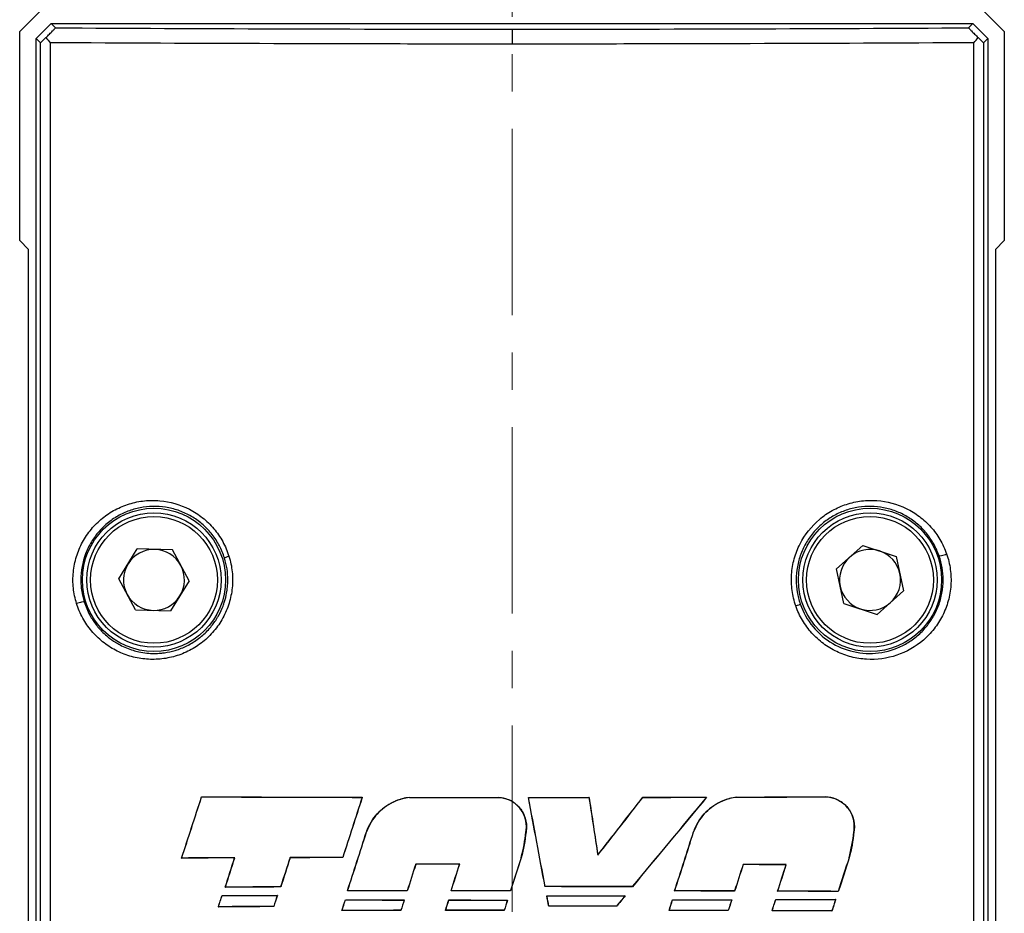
# Model space of a CAD drawing. Header units: inches. Extents: x 0 to 5766, y -2164 to 1330.
# Tile 170 of 210: x 4483 to 4516, y 131 to 160. Entities that reach past the tile are written whole.
import ezdxf

# ---------------------------------------------------------------- set-up
doc = ezdxf.new("R2010")
doc.units = ezdxf.units.IN
doc.header["$MEASUREMENT"] = 0
doc.linetypes.add('CENTER', pattern=[2, 1.25, -0.25, 0.25, -0.25])
for name, color, linetype, lineweight in [('AM_7', 4, 'CENTER', 15), ('可見 (ISO)', 7, 'Continuous', 25), ('窄部可見 (ISO)', 7, 'Continuous', 25)]:
    doc.layers.add(name, color=color, linetype=linetype, lineweight=lineweight)

msp = doc.modelspace()

# ---------------------------------------------------------------- linework, layer by layer
at = {"layer": 'AM_7', "ltscale": 5}
msp.add_line((4499.47, 196.823), (4499.47, 90.292), dxfattribs=at)
at = {"layer": '可見 (ISO)'}
for p, q in [((4482.97, 160.08), (4483.792, 160.902)), ((4515.148, 160.902), (4515.97, 160.08)), ((4482.97, 153.08), (4482.97, 160.08)), ((4483.52, 159.852), (4484.02, 160.352)), ((4484.02, 160.352), (4514.92, 160.352)), ((4484.02, 160.352), (4484.166, 160.206)), ((4514.774, 160.206), (4514.92, 160.352)), ((4514.92, 160.352), (4515.42, 159.852)), ((4515.97, 160.08), (4515.97, 153.08)), ((4483.52, 102.402), (4483.52, 159.852)), ((4483.665, 159.706), (4483.52, 159.852)), ((4515.42, 159.852), (4515.274, 159.706)), ((4515.42, 159.852), (4515.42, 102.402)), ((4483.27, 152.78), (4482.97, 153.08)), ((4515.97, 153.08), (4515.67, 152.78)), ((4483.27, 126.452), (4483.27, 152.78)), ((4515.67, 152.78), (4515.67, 126.452)), ((4511.97, 144.112), (4511.97, 144.113)), ((4486.29, 141.737), (4486.91, 142.742)), ((4488.09, 142.706), (4486.91, 142.742)), ((4488.65, 141.667), (4488.09, 142.706)), ((4511.227, 142.857), (4510.348, 142.069)), ((4511.227, 142.857), (4512.349, 142.49)), ((4512.349, 142.49), (4512.592, 141.334)), ((4484.77, 141.98), (4484.77, 141.98)), ((4510.59, 140.914), (4510.348, 142.069)), ((4486.849, 140.698), (4486.29, 141.737)), ((4488.65, 141.667), (4488.029, 140.662)), ((4511.712, 140.546), (4512.592, 141.334)), ((4510.59, 140.914), (4511.712, 140.546)), ((4486.849, 140.698), (4488.029, 140.662)), ((4511.97, 139.077), (4511.97, 139.077)), ((4489.066, 134.434), (4489.068, 134.43)), ((4494.453, 134.418), (4494.448, 134.414)), ((4496.029, 134.415), (4496.029, 134.412)), ((4499.019, 134.413), (4499.019, 134.41)), ((4500.019, 134.413), (4500.024, 134.41)), ((4502.051, 134.414), (4502.048, 134.411)), ((4503.857, 134.417), (4503.859, 134.413)), ((4505.994, 134.421), (4505.986, 134.418)), ((4506.994, 134.424), (4506.994, 134.42)), ((4509.985, 134.434), (4509.985, 134.431)), ((4494.592, 133.255), (4494.595, 133.254)), ((4499.941, 133.259), (4499.937, 133.26)), ((4505.555, 133.256), (4505.558, 133.255)), ((4510.931, 133.256), (4510.928, 133.256)), ((4488.396, 132.377), (4488.401, 132.381)), ((4490.175, 132.384), (4490.18, 132.388)), ((4492.032, 132.39), (4492.03, 132.394)), ((4493.798, 132.395), (4493.795, 132.398)), ((4499.78, 132.39), (4499.776, 132.391)), ((4502.346, 132.481), (4502.344, 132.473)), ((4510.769, 132.383), (4510.765, 132.384)), ((4496.245, 132.169), (4496.243, 132.173)), ((4497.713, 132.17), (4497.718, 132.174)), ((4507.217, 132.16), (4507.215, 132.163)), ((4508.657, 132.155), (4508.661, 132.158)), ((4489.858, 131.403), (4489.863, 131.407)), ((4491.718, 131.41), (4491.715, 131.413)), ((4500.579, 131.421), (4500.581, 131.424)), ((4503.503, 131.418), (4503.501, 131.422)), ((4489.752, 131.129), (4489.755, 131.126)), ((4491.605, 131.123), (4491.6, 131.12)), ((4493.955, 131.278), (4493.959, 131.282)), ((4495.96, 131.281), (4495.957, 131.285)), ((4497.427, 131.283), (4497.432, 131.287)), ((4499.424, 131.284), (4499.421, 131.287)), ((4500.634, 131.112), (4500.638, 131.108)), ((4503.261, 131.114), (4503.254, 131.11)), ((4504.92, 131.278), (4504.925, 131.282)), ((4506.931, 131.273), (4506.929, 131.277)), ((4508.372, 131.269), (4508.377, 131.272)), ((4510.406, 131.261), (4510.403, 131.264)), ((4489.627, 130.746), (4489.632, 130.749)), ((4491.485, 130.752), (4491.482, 130.756)), ((4493.884, 130.98), (4493.886, 130.976)), ((4495.861, 130.976), (4495.856, 130.973)), ((4497.353, 130.975), (4497.355, 130.971)), ((4499.323, 130.974), (4499.318, 130.97)), ((4500.705, 130.764), (4500.708, 130.768)), ((4502.971, 130.762), (4502.969, 130.766)), ((4504.849, 130.979), (4504.852, 130.976)), ((4506.837, 130.984), (4506.832, 130.981)), ((4508.308, 130.989), (4508.31, 130.985)), ((4510.32, 130.997), (4510.315, 130.993)), ((4493.767, 130.621), (4493.772, 130.624)), ((4495.747, 130.625), (4495.744, 130.628)), ((4497.24, 130.626), (4497.244, 130.63)), ((4499.21, 130.627), (4499.208, 130.631)), ((4504.733, 130.622), (4504.738, 130.625)), ((4506.717, 130.617), (4506.715, 130.621)), ((4508.186, 130.613), (4508.191, 130.616)), ((4510.192, 130.605), (4510.189, 130.609))]:
    msp.add_line(p, q, dxfattribs=at)
for centre, radius in [((4487.47, 141.702), 2.4), ((4487.47, 141.702), 2.25), ((4511.47, 141.702), 2.4), ((4511.47, 141.702), 2.25)]:
    msp.add_circle(centre, radius, dxfattribs=at)
for centre, start, end in [((4487.47, 141.702), 88.2853, 148.2853), ((4487.47, 141.702), 28.2853, 88.2853), ((4511.47, 141.702), 71.8653, 131.8653), ((4511.47, 141.702), 11.8653, 71.8653), ((4487.47, 141.702), 148.2853, 208.2853), ((4511.47, 141.702), 131.8653, 191.8653), ((4487.47, 141.702), 328.2853, 28.2853), ((4511.47, 141.702), 311.8653, 11.8653), ((4511.47, 141.702), 191.8653, 251.8653), ((4487.47, 141.702), 208.2853, 268.2853), ((4487.47, 141.702), 268.2853, 328.2853), ((4511.47, 141.702), 251.8653, 311.8653)]:
    msp.add_arc(centre, 1.022, start, end, dxfattribs=at)
for centre, major_axis, ratio, start_param, end_param in [((4484.165, 160.206), (0.5, 0.5), 0.017452, 3.14159, 4.006018), ((4484.166, 159.708), (0.493, -0.493), 0.175806, 4.197647, 4.541104), ((4514.774, 159.708), (0.493, 0.493), 0.175806, 4.883675, 5.227077), ((4514.774, 160.206), (0.5, -0.5), 0.017447, 5.418712, 6.283193), ((4491.574, 166.975), (135.674, 418.286), 0.017452, 4.635244, 4.640177), ((4491.541, 166.992), (-136.376, -420.45), 0.017452, 1.494045, 1.498935), ((4499.47, 135.211), (45.744, 0), 0.017452, 4.48294, 4.602487), ((4499.47, 135.211), (-45.944, 0), 0.017452, 1.342423, 1.461269), ((4507.331, 147.192), (147.03, 453.297), 0.017452, 1.604649, 1.609098), ((4507.295, 147.191), (-146.373, -451.272), 0.017452, 4.746358, 4.750843), ((4499.47, 135.211), (45.743, 0), 0.017452, 4.6371, 4.702533), ((4499.47, 135.211), (-45.943, 0), 0.017452, 1.49584, 1.560981), ((4499.47, 135.211), (45.743, 0), 0.017452, 4.724406, 4.768849), ((4476.219, 133.008), (-249.048, 1332.253), 0.017452, 4.707935, 4.710181), ((4499.47, 135.211), (-45.943, 0), 0.017452, 1.582853, 1.626945), ((4476.117, 133.008), (250.136, -1338.077), 0.017452, 1.56635, 1.568581), ((4534.107, 156.506), (-302.392, 1983.882), 0.017452, 1.579274, 1.580251), ((4533.954, 156.505), (301.054, -1975.105), 0.017452, 4.720914, 4.721892), ((4497.818, 130.104), (-74.387, -95.124), 0.017452, 1.609349, 1.62976), ((4497.825, 130.104), (74.061, 94.706), 0.017452, 4.751141, 4.771588), ((4499.47, 125.294), (45.946, 55.561), 0.011124, 1.415052, 1.469496), ((4499.47, 125.294), (45.746, 55.319), 0.011124, 1.41426, 1.469075), ((4499.47, 135.211), (45.743, 0), 0.017452, 4.808444, 4.855496), ((4499.47, 135.211), (-45.943, 0), 0.017452, 1.666469, 1.713111), ((4499.47, 135.211), (45.744, 0), 0.017452, 4.877624, 4.94433), ((4499.47, 135.211), (-45.944, 0), 0.017452, 1.735311, 1.801708), ((4491.479, 150.715), (145.917, 453.567), 0.017452, 4.675138, 4.6795), ((4491.443, 150.717), (-146.586, -455.646), 0.017452, 1.533743, 1.538075), ((4491.556, 117.087), (147.074, 457.162), 0.017452, 4.74905, 4.753378), ((4491.52, 117.085), (-147.737, -459.223), 0.017452, 1.607329, 1.611627), ((4499.47, 131.603), (-45.744, 0), 0.017452, 4.917015, 4.956906), ((4499.47, 131.603), (45.944, 0), 0.017452, 1.77441, 1.814116), ((4491.499, 162.371), (139.308, 433.025), 0.017452, 4.646428, 4.6487), ((4491.465, 162.384), (-140.007, -435.197), 0.017452, 1.505171, 1.507431), ((4507.216, 152.523), (145.685, 452.845), 0.017452, 1.620874, 1.623042), ((4507.178, 152.519), (-145.011, -450.75), 0.017452, 4.762673, 4.764851), ((4499.47, 131.603), (45.943, 0), 0.017452, 1.694623, 1.73345), ((4499.47, 131.603), (-45.743, 0), 0.017452, 4.836703, 4.875703), ((4499.47, 128.819), (45.944, 142.854), 0.005344, 1.547508, 1.555235), ((4507.571, 128.82), (-149.34, -464.208), 0.017452, 4.710313, 4.712696), ((4507.531, 97), (136.544, 424.433), 0.017452, 1.492948, 1.495595), ((4507.499, 97.02), (-135.835, -422.23), 0.017452, 4.634153, 4.63682), ((4507.568, 139.57), (149.468, 464.604), 0.017452, 1.592333, 1.594243), ((4507.532, 139.569), (-148.811, -462.563), 0.017452, 4.734003, 4.735922), ((4499.47, 131.373), (45.943, 0), 0.017452, 1.608943, 1.641096), ((4499.47, 131.373), (-45.743, 0), 0.017452, 4.750807, 4.782941), ((4491.398, 140.21), (148.705, 462.234), 0.017452, 4.69869, 4.700611), ((4491.362, 140.21), (-149.362, -464.277), 0.017452, 1.55719, 1.559101), ((4507.461, 106.307), (143.269, 445.335), 0.017452, 1.518318, 1.520312), ((4507.426, 106.313), (-142.588, -443.219), 0.017452, 4.659657, 4.66166), ((4499.47, 131.373), (45.944, 0), 0.017452, 1.369371, 1.401408), ((4499.47, 131.373), (-45.744, 0), 0.017452, 4.510179, 4.542196), ((4491.993, 106.901), (142.921, 444.254), 0.017452, 4.772881, 4.774879), ((4491.954, 106.895), (-143.6, -446.366), 0.017452, 1.63105, 1.633039), ((4499.47, 130.623), (-45.744, 0), 0.017452, 4.882677, 4.924094), ((4499.47, 130.623), (45.944, 0), 0.017452, 1.740393, 1.781457), ((4499.47, 130.623), (-45.743, 0), 0.017452, 4.624105, 4.688146), ((4499.47, 130.623), (45.943, 0), 0.017452, 1.482934, 1.546596), ((4499.469, 163.59), (45.742, 140.956), 0.005388, 4.478967, 4.481765), ((4499.469, 163.591), (45.943, 141.575), 0.005388, 4.480032, 4.482765), ((4499.47, 131.91), (45.744, 0), 0.017452, 4.498325, 4.539593), ((4499.47, 131.91), (-45.944, 0), 0.017452, 1.357737, 1.398653), ((4499.471, 152.807), (45.946, 141.587), 0.005388, 1.726322, 1.728923), ((4499.471, 152.807), (45.747, 140.973), 0.005388, 1.726977, 1.72964), ((4499.47, 130.485), (-45.743, 0), 0.017452, 4.789192, 4.83325), ((4499.47, 130.485), (45.943, 0), 0.017452, 1.64732, 1.691023), ((4499.47, 130.485), (-45.743, 0), 0.017452, 4.713393, 4.757059), ((4499.47, 130.485), (45.943, 0), 0.017452, 1.571851, 1.615167), ((4499.47, 131.91), (45.743, 0), 0.017452, 4.73784, 4.795367), ((4499.47, 132.806), (45.738, -222.221), 0.003518, 1.560883, 1.562445), ((4499.47, 131.91), (-45.943, 0), 0.017452, 1.59623, 1.65325), ((4499.469, 132.808), (45.962, -223.309), 0.00352, 1.560934, 1.562457), ((4499.47, 125.258), (45.946, 55.808), 0.011094, 1.47488, 1.48109), ((4501.001, 125.294), (-71.317, -86.598), 0.017452, 4.659508, 4.663578), ((4499.47, 130.485), (-45.743, 0), 0.017452, 4.548537, 4.592954), ((4499.47, 130.485), (45.943, 0), 0.017452, 1.407721, 1.451778), ((4499.47, 130.485), (-45.744, 0), 0.017452, 4.470973, 4.516514), ((4499.47, 130.485), (45.944, 0), 0.017452, 1.33051, 1.375677), ((4499.47, 129.966), (-45.744, 0), 0.017452, 4.887848, 4.92925), ((4499.47, 129.966), (45.944, 0), 0.017452, 1.745541, 1.786589), ((4499.47, 150.755), (45.743, 140.96), 0.005388, 4.57081, 4.573382), ((4499.47, 150.755), (45.943, 141.577), 0.005388, 4.571463, 4.573973), ((4499.47, 131.772), (45.743, 0), 0.017452, 4.589963, 4.63341), ((4499.47, 131.772), (-45.943, 0), 0.017452, 1.448962, 1.492057), ((4499.47, 139.516), (45.943, 141.577), 0.005388, 1.632922, 1.635362), ((4499.469, 139.515), (45.742, 140.956), 0.005388, 1.633159, 1.63566), ((4499.47, 140.081), (45.747, 140.972), 0.005388, 4.647018, 4.649495), ((4499.47, 140.08), (45.945, 141.582), 0.005388, 4.647338, 4.649755), ((4499.47, 131.772), (45.743, 0), 0.017452, 4.666094, 4.709179), ((4499.47, 131.772), (-45.943, 0), 0.017452, 1.524759, 1.567496), ((4499.47, 128.84), (45.944, 141.578), 0.005388, 1.557495, 1.559895), ((4499.47, 128.84), (45.743, 140.96), 0.005388, 1.557405, 1.559865), ((4499.47, 129.966), (-45.743, 0), 0.017452, 4.635776, 4.685375), ((4499.47, 129.966), (45.943, 0), 0.017452, 1.494553, 1.543838), ((4499.469, 116.974), (45.747, 140.973), 0.005388, 4.811103, 4.813651), ((4499.469, 116.975), (45.946, 141.586), 0.005388, 4.810702, 4.813189), ((4499.47, 131.772), (45.743, 0), 0.017452, 4.830263, 4.87415), ((4499.47, 131.772), (-45.943, 0), 0.017452, 1.68821, 1.731739), ((4499.47, 105.736), (45.944, 141.578), 0.005388, 1.393277, 1.395861), ((4499.469, 105.734), (45.746, 140.968), 0.005388, 1.392452, 1.395099), ((4499.469, 106.298), (45.746, 140.968), 0.005388, 4.887488, 4.890199), ((4499.472, 106.306), (45.938, 141.56), 0.005387, 4.886722, 4.889371), ((4499.47, 131.772), (45.744, 0), 0.017452, 4.906822, 4.951859), ((4499.47, 131.772), (-45.944, 0), 0.017452, 1.76443, 1.809093), ((4499.47, 95.061), (45.943, 141.575), 0.005388, 1.315939, 1.318746), ((4499.469, 95.058), (45.745, 140.965), 0.005388, 1.314755, 1.317628), ((4499.47, 129.829), (-45.743, 0), 0.017452, 4.793869, 4.837387), ((4499.47, 129.829), (45.943, 0), 0.017452, 1.651976, 1.695141), ((4499.47, 129.829), (-45.743, 0), 0.017452, 4.718059, 4.761162), ((4499.47, 129.829), (45.943, 0), 0.017452, 1.576497, 1.619252), ((4499.47, 129.829), (-45.743, 0), 0.017452, 4.553276, 4.597064), ((4499.47, 129.829), (45.943, 0), 0.017452, 1.412438, 1.45587), ((4499.47, 129.829), (-45.744, 0), 0.017452, 4.475792, 4.520667), ((4499.47, 129.829), (45.944, 0), 0.017452, 1.335307, 1.379812)]:
    msp.add_ellipse(centre, major_axis=major_axis, ratio=ratio, start_param=start_param, end_param=end_param, dxfattribs=at)
for points, knots in [([(4483.847, 159.875), (4483.888, 159.915), (4483.928, 159.956), (4484.003, 160.032), (4484.038, 160.067), (4484.094, 160.126), (4484.117, 160.15), (4484.145, 160.18), (4484.153, 160.19), (4484.164, 160.203), (4484.166, 160.206), (4484.166, 160.206)], [0.00000099, 0.00000099, 0.00000099, 0.00000099, 0.01702996, 0.01702996, 0.03328155, 0.03328155, 0.04744352, 0.04744352, 0.05732796, 0.05732796, 0.06696406, 0.06696406, 0.06696406, 0.06696406]), ([(4514.774, 160.206), (4514.773, 160.206), (4514.776, 160.203), (4514.786, 160.19), (4514.795, 160.18), (4514.823, 160.15), (4514.845, 160.126), (4514.902, 160.067), (4514.937, 160.032), (4515.012, 159.956), (4515.052, 159.915), (4515.092, 159.875)], [0.00000019, 0.00000019, 0.00000019, 0.00000019, 0.00958951, 0.00958951, 0.01942595, 0.01942595, 0.03351977, 0.03351977, 0.04969025, 0.04969025, 0.06662507, 0.06662507, 0.06662507, 0.06662507]), ([(4494.592, 133.255), (4494.603, 133.288), (4494.616, 133.32), (4494.718, 133.567), (4494.852, 133.763), (4495.162, 134.073), (4495.359, 134.207), (4495.721, 134.356), (4495.876, 134.396), (4496.029, 134.415)], [0.5825559, 0.5825559, 0.5825559, 0.5825559, 0.5923311, 0.5923311, 0.6581416, 0.6581416, 0.724146, 0.724146, 0.7690398, 0.7690398, 0.7690398, 0.7690398]), ([(4496.029, 134.412), (4495.876, 134.392), (4495.722, 134.353), (4495.361, 134.204), (4495.165, 134.07), (4494.855, 133.761), (4494.721, 133.565), (4494.619, 133.319), (4494.607, 133.286), (4494.595, 133.254)], [0.8089084, 0.8089084, 0.8089084, 0.8089084, 0.8536893, 0.8536893, 0.9195588, 0.9195588, 0.9852367, 0.9852367, 0.9949888, 0.9949888, 0.9949888, 0.9949888]), ([(4499.019, 134.413), (4499.129, 134.408), (4499.244, 134.383), (4499.471, 134.289), (4499.582, 134.214), (4499.756, 134.039), (4499.831, 133.929), (4499.932, 133.687), (4499.956, 133.556), (4499.956, 133.432), (4499.956, 133.376), (4499.951, 133.318), (4499.941, 133.259)], [0.4481982, 0.4481982, 0.4481982, 0.4481982, 0.4807882, 0.4807882, 0.5177647, 0.5177647, 0.5547396, 0.5547396, 0.5917144, 0.5917144, 0.5917144, 0.6086798, 0.6086798, 0.6086798, 0.6086798]), ([(4499.937, 133.26), (4499.948, 133.318), (4499.953, 133.376), (4499.953, 133.555), (4499.928, 133.686), (4499.828, 133.927), (4499.753, 134.037), (4499.579, 134.211), (4499.469, 134.286), (4499.243, 134.38), (4499.128, 134.404), (4499.019, 134.41)], [-0.3117206, -0.3117206, -0.3117206, -0.3117206, -0.2948045, -0.2948045, -0.2579612, -0.2579612, -0.2211179, -0.2211179, -0.1842729, -0.1842729, -0.1518065, -0.1518065, -0.1518065, -0.1518065]), ([(4505.555, 133.256), (4505.566, 133.288), (4505.578, 133.32), (4505.68, 133.567), (4505.814, 133.764), (4506.124, 134.076), (4506.321, 134.212), (4506.685, 134.364), (4506.84, 134.404), (4506.994, 134.424)], [0.5887308, 0.5887308, 0.5887308, 0.5887308, 0.5984663, 0.5984663, 0.6643072, 0.6643072, 0.7311621, 0.7311621, 0.7766128, 0.7766128, 0.7766128, 0.7766128]), ([(4506.994, 134.42), (4506.841, 134.4), (4506.686, 134.36), (4506.323, 134.209), (4506.126, 134.073), (4505.817, 133.762), (4505.683, 133.566), (4505.582, 133.319), (4505.569, 133.287), (4505.558, 133.255)], [-0.2434649, -0.2434649, -0.2434649, -0.2434649, -0.1981316, -0.1981316, -0.1314185, -0.1314185, -0.0657093, -0.0657093, -0.0559962, -0.0559962, -0.0559962, -0.0559962]), ([(4509.985, 134.434), (4510.098, 134.43), (4510.216, 134.405), (4510.451, 134.308), (4510.565, 134.23), (4510.743, 134.051), (4510.82, 133.939), (4510.922, 133.693), (4510.947, 133.559), (4510.947, 133.432), (4510.947, 133.375), (4510.942, 133.315), (4510.931, 133.256)], [0.463511, 0.463511, 0.463511, 0.463511, 0.4979661, 0.4979661, 0.5369755, 0.5369755, 0.5748596, 0.5748596, 0.6127438, 0.6127438, 0.6127438, 0.6300956, 0.6300956, 0.6300956, 0.6300956]), ([(4510.928, 133.256), (4510.938, 133.315), (4510.943, 133.375), (4510.943, 133.558), (4510.918, 133.692), (4510.817, 133.938), (4510.74, 134.049), (4510.563, 134.227), (4510.449, 134.305), (4510.215, 134.401), (4510.097, 134.426), (4509.985, 134.431)], [-0.3225381, -0.3225381, -0.3225381, -0.3225381, -0.3052377, -0.3052377, -0.2674894, -0.2674894, -0.2297412, -0.2297412, -0.1908825, -0.1908825, -0.1565689, -0.1565689, -0.1565689, -0.1565689])]:
    msp.add_open_spline(points, degree=3, knots=knots, dxfattribs=at)
for points in [[(4499.776, 132.391), (4499.851, 132.677), (4499.905, 132.966), (4499.937, 133.26)], [(4499.941, 133.259), (4499.908, 132.966), (4499.854, 132.676), (4499.78, 132.39)], [(4510.765, 132.384), (4510.84, 132.671), (4510.895, 132.961), (4510.928, 133.256)], [(4510.931, 133.256), (4510.898, 132.961), (4510.844, 132.67), (4510.769, 132.383)]]:
    msp.add_open_spline(points, degree=3, dxfattribs=at)
at = {"layer": '窄部可見 (ISO)'}
for p, q in [((4499.47, 160.16), (4499.47, 159.66)), ((4483.665, 102.547), (4483.665, 159.706)), ((4483.996, 159.706), (4483.996, 102.547)), ((4514.943, 102.547), (4514.943, 159.706)), ((4515.274, 159.706), (4515.274, 102.547))]:
    msp.add_line(p, q, dxfattribs=at)
for centre in [(4487.47, 141.702), (4511.47, 141.702)]:
    msp.add_circle(centre, 2.125, dxfattribs=at)
for centre, major_axis, ratio, start_param, end_param in [((4513.973, 142.574), (-0.189, -0.065), 0.109215, 0.017558, 1.876428), ((4490.025, 142.495), (-0.191, -0.059), 0.062926, 4.911673, 6.265697), ((4484.94, 140.91), (0.191, 0.059), 0.099527, 0.01754, 1.880288), ((4508.941, 140.829), (0.189, 0.065), 0.069409, 4.910151, 6.26569)]:
    msp.add_ellipse(centre, major_axis=major_axis, ratio=ratio, start_param=start_param, end_param=end_param, dxfattribs=at)
for points, knots in [([(4484.166, 160.206), (4486.561, 160.191), (4489.048, 160.18), (4491.573, 160.172), (4494.184, 160.164), (4496.837, 160.16), (4499.47, 160.16)], [5.9381675, 5.9381675, 5.9381675, 5.9381675, 6.1077792, 6.1077792, 6.1077792, 6.2831853, 6.2831853, 6.2831853, 6.2831853]), ([(4499.47, 160.16), (4502.102, 160.16), (4504.755, 160.164), (4507.367, 160.172), (4509.892, 160.18), (4512.378, 160.191), (4514.774, 160.206)], [0, 0, 0, 0, 0.1754058, 0.1754058, 0.1754058, 0.3450214, 0.3450214, 0.3450214, 0.3450214]), ([(4499.47, 159.66), (4496.808, 159.66), (4494.126, 159.664), (4491.486, 159.672), (4488.932, 159.68), (4486.418, 159.691), (4483.996, 159.706)], [0, 0, 0, 0, 0.1754061, 0.1754061, 0.1754061, 0.345025, 0.345025, 0.345025, 0.345025]), ([(4514.943, 159.706), (4512.521, 159.691), (4510.007, 159.68), (4507.454, 159.672), (4504.813, 159.664), (4502.131, 159.66), (4499.47, 159.66)], [5.9381603, 5.9381603, 5.9381603, 5.9381603, 6.1077795, 6.1077795, 6.1077795, 6.2831853, 6.2831853, 6.2831853, 6.2831853]), ([(4484.876, 140.91), (4484.823, 141.079), (4484.787, 141.252), (4484.769, 141.429), (4484.751, 141.606), (4484.751, 141.786), (4484.768, 141.962), (4484.785, 142.139), (4484.82, 142.312), (4484.872, 142.481), (4484.924, 142.65), (4484.993, 142.815), (4485.077, 142.969), (4485.16, 143.123), (4485.259, 143.268), (4485.371, 143.403), (4485.483, 143.538), (4485.607, 143.659), (4485.74, 143.768), (4485.874, 143.876), (4486.021, 143.973), (4486.173, 144.054), (4486.324, 144.134), (4486.483, 144.2), (4486.647, 144.25), (4486.811, 144.3), (4486.982, 144.334), (4487.152, 144.352), (4487.322, 144.37), (4487.494, 144.371), (4487.666, 144.356), (4488.012, 144.325), (4488.346, 144.229), (4488.658, 144.069), (4488.814, 143.988), (4488.96, 143.894), (4489.097, 143.786), (4489.233, 143.677), (4489.361, 143.553), (4489.475, 143.419), (4489.589, 143.284), (4489.688, 143.14), (4489.774, 142.985), (4489.859, 142.831), (4489.93, 142.665), (4489.983, 142.495)], [0.016662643, 0.016662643, 0.016662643, 0.016662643, 0.017195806, 0.017195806, 0.017195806, 0.017729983, 0.017729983, 0.017729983, 0.018267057, 0.018267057, 0.018267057, 0.018804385, 0.018804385, 0.018804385, 0.019342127, 0.019342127, 0.019342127, 0.019880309, 0.019880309, 0.019880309, 0.02041893, 0.02041893, 0.02041893, 0.020957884, 0.020957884, 0.020957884, 0.021497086, 0.021497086, 0.021497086, 0.022036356, 0.022036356, 0.022036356, 0.023114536, 0.023114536, 0.023114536, 0.023653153, 0.023653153, 0.023653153, 0.024190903, 0.024190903, 0.024190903, 0.024728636, 0.024728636, 0.024728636, 0.025266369, 0.025266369, 0.025266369, 0.025266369]), ([(4508.982, 140.829), (4508.924, 140.999), (4508.882, 141.172), (4508.835, 141.527), (4508.829, 141.708), (4508.854, 142.063), (4508.883, 142.238), (4508.978, 142.58), (4509.043, 142.748), (4509.283, 143.22), (4509.508, 143.503), (4509.907, 143.842), (4510.053, 143.943), (4510.357, 144.112), (4510.515, 144.181), (4510.844, 144.288), (4511.015, 144.326), (4511.355, 144.367), (4511.526, 144.372), (4512.042, 144.336), (4512.375, 144.246), (4512.841, 144.019), (4512.987, 143.93), (4513.261, 143.723), (4513.39, 143.604), (4513.623, 143.345), (4513.725, 143.205), (4513.903, 142.904), (4513.979, 142.741), (4514.037, 142.574)], [0.016614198, 0.016614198, 0.016614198, 0.016614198, 0.01715223, 0.01715223, 0.017690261, 0.017690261, 0.018228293, 0.018228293, 0.018766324, 0.018766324, 0.019842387, 0.019842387, 0.020380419, 0.020380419, 0.02091845, 0.02091845, 0.021456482, 0.021456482, 0.021994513, 0.021994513, 0.023070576, 0.023070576, 0.023608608, 0.023608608, 0.024146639, 0.024146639, 0.024684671, 0.024684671, 0.025222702, 0.025222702, 0.025222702, 0.025222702]), ([(4489.834, 142.436), (4489.789, 142.578), (4489.731, 142.718), (4489.593, 142.98), (4489.513, 143.104), (4489.332, 143.336), (4489.23, 143.445), (4489.011, 143.64), (4488.894, 143.727), (4488.646, 143.879), (4488.514, 143.944), (4488.245, 144.05), (4488.108, 144.09), (4487.826, 144.147), (4487.681, 144.163), (4487.395, 144.169), (4487.253, 144.16), (4486.972, 144.117), (4486.831, 144.083), (4486.56, 143.992), (4486.43, 143.935), (4486.178, 143.797), (4486.057, 143.717), (4485.832, 143.537), (4485.727, 143.437), (4485.535, 143.218), (4485.448, 143.099), (4485.297, 142.848), (4485.233, 142.716), (4485.074, 142.297), (4485.019, 142.003), (4485.019, 141.702)], [0.008449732, 0.008449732, 0.008449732, 0.008449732, 0.008899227, 0.008899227, 0.009348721, 0.009348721, 0.009798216, 0.009798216, 0.01024771, 0.01024771, 0.010697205, 0.010697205, 0.011146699, 0.011146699, 0.011596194, 0.011596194, 0.012045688, 0.012045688, 0.012495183, 0.012495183, 0.012944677, 0.012944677, 0.013394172, 0.013394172, 0.013843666, 0.013843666, 0.014293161, 0.014293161, 0.014742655, 0.014742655, 0.015641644, 0.015641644, 0.015641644, 0.015641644]), ([(4513.785, 142.508), (4513.736, 142.647), (4513.675, 142.782), (4513.533, 143.036), (4513.452, 143.154), (4513.27, 143.377), (4513.168, 143.481), (4512.951, 143.666), (4512.836, 143.749), (4512.593, 143.893), (4512.463, 143.956), (4512.199, 144.056), (4512.064, 144.095), (4511.787, 144.148), (4511.644, 144.163), (4511.361, 144.169), (4511.221, 144.159), (4510.94, 144.116), (4510.8, 144.081), (4510.529, 143.989), (4510.398, 143.932), (4510.146, 143.793), (4510.024, 143.712), (4509.799, 143.53), (4509.695, 143.43), (4509.503, 143.21), (4509.416, 143.09), (4509.267, 142.839), (4509.203, 142.707), (4509.099, 142.43), (4509.06, 142.287), (4509.007, 141.998), (4508.994, 141.851), (4508.994, 141.702)], [0.008491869, 0.008491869, 0.008491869, 0.008491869, 0.008936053, 0.008936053, 0.009380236, 0.009380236, 0.00982442, 0.00982442, 0.010268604, 0.010268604, 0.010712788, 0.010712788, 0.011156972, 0.011156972, 0.011601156, 0.011601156, 0.01204534, 0.01204534, 0.012489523, 0.012489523, 0.012933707, 0.012933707, 0.013377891, 0.013377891, 0.013822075, 0.013822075, 0.014266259, 0.014266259, 0.014710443, 0.014710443, 0.015154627, 0.015154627, 0.015598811, 0.015598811, 0.015598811, 0.015598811]), ([(4514.037, 142.574), (4514.095, 142.406), (4514.137, 142.231), (4514.184, 141.878), (4514.19, 141.701), (4514.166, 141.345), (4514.136, 141.168), (4514.042, 140.827), (4513.978, 140.661), (4513.819, 140.345), (4513.725, 140.198), (4513.509, 139.924), (4513.387, 139.796), (4512.994, 139.459), (4512.688, 139.286), (4512.041, 139.068), (4511.693, 139.022), (4511.18, 139.052), (4511.008, 139.079), (4510.673, 139.165), (4510.511, 139.224), (4510.198, 139.373), (4510.046, 139.465), (4509.767, 139.673), (4509.637, 139.791), (4509.402, 140.053), (4509.295, 140.197), (4509.116, 140.5), (4509.041, 140.66), (4508.982, 140.829)], [0.007999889, 0.007999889, 0.007999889, 0.007999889, 0.008538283, 0.008538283, 0.009076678, 0.009076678, 0.009615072, 0.009615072, 0.010153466, 0.010153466, 0.010691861, 0.010691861, 0.011230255, 0.011230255, 0.012307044, 0.012307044, 0.013383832, 0.013383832, 0.013922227, 0.013922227, 0.014460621, 0.014460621, 0.014999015, 0.014999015, 0.01553741, 0.01553741, 0.016075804, 0.016075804, 0.016614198, 0.016614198, 0.016614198, 0.016614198]), ([(4489.983, 142.495), (4490.037, 142.325), (4490.073, 142.148), (4490.109, 141.794), (4490.109, 141.617), (4490.074, 141.261), (4490.038, 141.086), (4489.933, 140.748), (4489.863, 140.582), (4489.693, 140.271), (4489.593, 140.126), (4489.367, 139.856), (4489.239, 139.732), (4488.966, 139.514), (4488.82, 139.419), (4488.509, 139.258), (4488.347, 139.193), (4488.017, 139.097), (4487.846, 139.064), (4487.502, 139.033), (4487.331, 139.034), (4486.991, 139.068), (4486.82, 139.102), (4486.492, 139.201), (4486.334, 139.265), (4486.03, 139.425), (4485.884, 139.521), (4485.615, 139.737), (4485.492, 139.857), (4485.267, 140.125), (4485.167, 140.271), (4484.999, 140.577), (4484.929, 140.739), (4484.876, 140.91)], [0.008052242, 0.008052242, 0.008052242, 0.008052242, 0.008590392, 0.008590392, 0.009128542, 0.009128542, 0.009666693, 0.009666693, 0.010204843, 0.010204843, 0.010742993, 0.010742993, 0.011281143, 0.011281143, 0.011819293, 0.011819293, 0.012357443, 0.012357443, 0.012895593, 0.012895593, 0.013433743, 0.013433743, 0.013971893, 0.013971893, 0.014510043, 0.014510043, 0.015048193, 0.015048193, 0.015586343, 0.015586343, 0.016124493, 0.016124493, 0.016662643, 0.016662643, 0.016662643, 0.016662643]), ([(4489.946, 141.702), (4489.946, 141.826), (4489.936, 141.949), (4489.918, 142.072), (4489.899, 142.194), (4489.871, 142.317), (4489.834, 142.436)], [0.0077021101, 0.0077021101, 0.0077021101, 0.0077021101, 0.0080759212, 0.0080759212, 0.0080759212, 0.0084497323, 0.0084497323, 0.0084497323, 0.0084497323]), ([(4513.92, 141.702), (4513.92, 141.839), (4513.909, 141.974), (4513.863, 142.245), (4513.829, 142.379), (4513.785, 142.508)], [0.0076672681, 0.0076672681, 0.0076672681, 0.0076672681, 0.0080795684, 0.0080795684, 0.0084918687, 0.0084918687, 0.0084918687, 0.0084918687]), ([(4485.019, 141.702), (4485.019, 141.618), (4485.024, 141.533), (4485.032, 141.449), (4485.036, 141.41), (4485.041, 141.37), (4485.048, 141.33), (4485.066, 141.208), (4485.094, 141.088), (4485.131, 140.969)], [0.015641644, 0.015641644, 0.015641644, 0.015641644, 0.0158933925, 0.0158933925, 0.0158933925, 0.0160132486, 0.0160132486, 0.0160132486, 0.0163848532, 0.0163848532, 0.0163848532, 0.0163848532]), ([(4485.131, 140.969), (4485.18, 140.812), (4485.243, 140.663), (4485.321, 140.521), (4485.383, 140.406), (4485.456, 140.295), (4485.537, 140.191), (4485.555, 140.167), (4485.574, 140.144), (4485.593, 140.121), (4485.697, 139.997), (4485.81, 139.885), (4485.934, 139.786), (4486.011, 139.723), (4486.092, 139.665), (4486.177, 139.612), (4486.228, 139.58), (4486.28, 139.55), (4486.332, 139.523), (4486.472, 139.449), (4486.618, 139.389), (4486.769, 139.343), (4486.834, 139.323), (4486.901, 139.306), (4486.968, 139.292), (4487.057, 139.273), (4487.146, 139.259), (4487.235, 139.25), (4487.392, 139.234), (4487.549, 139.233), (4487.708, 139.248), (4487.746, 139.251), (4487.784, 139.256), (4487.822, 139.261), (4487.943, 139.278), (4488.061, 139.303), (4488.177, 139.337), (4488.199, 139.344), (4488.221, 139.351), (4488.242, 139.358), (4488.372, 139.4), (4488.499, 139.453), (4488.622, 139.517), (4488.629, 139.521), (4488.636, 139.524), (4488.642, 139.528), (4488.771, 139.597), (4488.893, 139.676), (4489.008, 139.767), (4489.014, 139.771), (4489.019, 139.776), (4489.025, 139.781), (4489.133, 139.868), (4489.236, 139.965), (4489.328, 140.07), (4489.343, 140.087), (4489.358, 140.105), (4489.373, 140.122), (4489.453, 140.218), (4489.525, 140.319), (4489.59, 140.426), (4489.609, 140.458), (4489.628, 140.492), (4489.647, 140.525), (4489.699, 140.623), (4489.746, 140.724), (4489.785, 140.827), (4489.804, 140.877), (4489.821, 140.927), (4489.837, 140.978), (4489.865, 141.069), (4489.887, 141.161), (4489.905, 141.256), (4489.917, 141.323), (4489.927, 141.392), (4489.934, 141.461), (4489.942, 141.541), (4489.946, 141.622), (4489.946, 141.702)], [0.000508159, 0.000508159, 0.000508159, 0.000508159, 0.001003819, 0.001003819, 0.001003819, 0.001407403, 0.001407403, 0.001407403, 0.001498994, 0.001498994, 0.001498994, 0.001996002, 0.001996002, 0.001996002, 0.002306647, 0.002306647, 0.002306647, 0.002492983, 0.002492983, 0.002492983, 0.002990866, 0.002990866, 0.002990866, 0.003205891, 0.003205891, 0.003205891, 0.003488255, 0.003488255, 0.003488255, 0.003986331, 0.003986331, 0.003986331, 0.004105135, 0.004105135, 0.004105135, 0.004483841, 0.004483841, 0.004483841, 0.004554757, 0.004554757, 0.004554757, 0.004980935, 0.004980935, 0.004980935, 0.005004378, 0.005004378, 0.005004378, 0.005454, 0.005454, 0.005454, 0.005477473, 0.005477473, 0.005477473, 0.005903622, 0.005903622, 0.005903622, 0.005973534, 0.005973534, 0.005973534, 0.006353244, 0.006353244, 0.006353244, 0.006469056, 0.006469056, 0.006469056, 0.006802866, 0.006802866, 0.006802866, 0.006964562, 0.006964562, 0.006964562, 0.007252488, 0.007252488, 0.007252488, 0.007459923, 0.007459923, 0.007459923, 0.00770211, 0.00770211, 0.00770211, 0.00770211]), ([(4508.994, 141.702), (4508.994, 141.564), (4509.006, 141.427), (4509.051, 141.157), (4509.085, 141.024), (4509.13, 140.895)], [0.0155988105, 0.0155988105, 0.0155988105, 0.0155988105, 0.0160090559, 0.0160090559, 0.0164193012, 0.0164193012, 0.0164193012, 0.0164193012]), ([(4509.13, 140.895), (4509.227, 140.614), (4509.372, 140.358), (4509.559, 140.132), (4509.746, 139.905), (4509.968, 139.718), (4510.218, 139.572), (4510.469, 139.426), (4510.737, 139.328), (4511.019, 139.277), (4511.3, 139.226), (4511.583, 139.224), (4511.864, 139.271), (4512.145, 139.318), (4512.411, 139.412), (4512.66, 139.552), (4512.785, 139.621), (4512.902, 139.701), (4513.013, 139.791), (4513.123, 139.881), (4513.227, 139.982), (4513.321, 140.091), (4513.416, 140.2), (4513.5, 140.317), (4513.574, 140.442), (4513.648, 140.567), (4513.712, 140.7), (4513.763, 140.837), (4513.815, 140.974), (4513.854, 141.115), (4513.88, 141.26), (4513.907, 141.405), (4513.92, 141.555), (4513.92, 141.702)], [0.000560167, 0.000560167, 0.000560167, 0.000560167, 0.001448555, 0.001448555, 0.001448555, 0.002336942, 0.002336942, 0.002336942, 0.00322533, 0.00322533, 0.00322533, 0.004113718, 0.004113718, 0.004113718, 0.005002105, 0.005002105, 0.005002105, 0.005446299, 0.005446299, 0.005446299, 0.005890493, 0.005890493, 0.005890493, 0.006334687, 0.006334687, 0.006334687, 0.00677888, 0.00677888, 0.00677888, 0.007223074, 0.007223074, 0.007223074, 0.007667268, 0.007667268, 0.007667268, 0.007667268])]:
    msp.add_open_spline(points, degree=3, knots=knots, dxfattribs=at)

doc.saveas('drawing.dxf')
